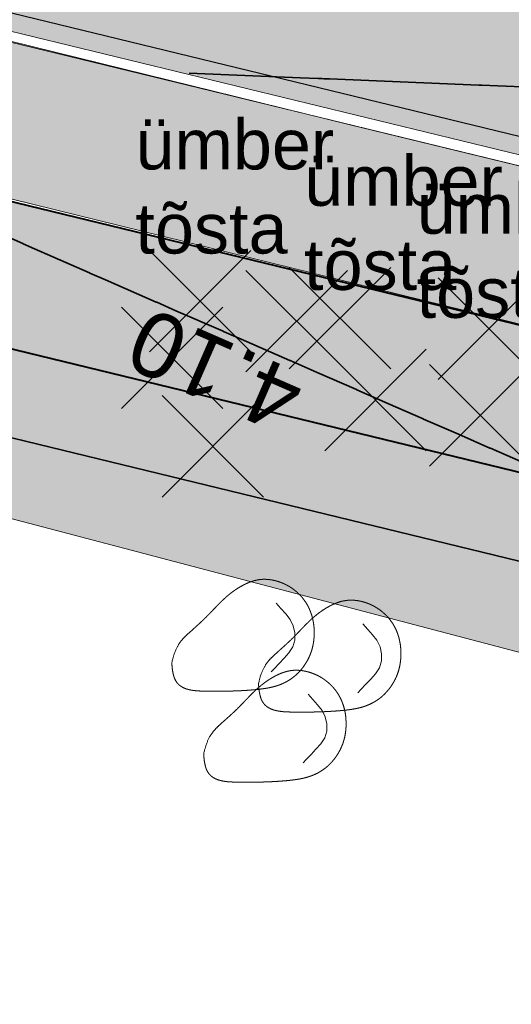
# Model space of a CAD drawing. Header units: metres. Extents: x 538891 to 1080079, y 6588829 to 13178720.
# Tile 145 of 256: x 539472 to 539479, y 6589402 to 6589416. Entities that reach past the tile are written whole.
import ezdxf

# ---------------------------------------------------------------- set-up
doc = ezdxf.new("R2010")
doc.units = ezdxf.units.M
doc.header["$LTSCALE"] = 0.4
doc.layers.add('KOLDE PST', color=7, linetype='Continuous')
doc.styles.add('Swis721 BT', font='swiss.ttf')
doc.styles.add('Swis721 Lt BT', font='swissl.ttf')

# ---------------------------------------------------------------- blocks, each defined once
blk = doc.blocks.new('#9_019061_PP_TL (2D)')
at = {"linetype": 'Continuous', "lineweight": 0, "true_color": 0xd6d6d6}
h = blk.add_hatch(color=254, dxfattribs=at)
h.paths.add_polyline_path([(538956.619, 6589596.418), (538956.399, 6589594.931), (538955.557, 6589591.017), (538954.133, 6589584.398), (538946.055, 6589550.904), (538946.132, 6589549.477), (538946.401, 6589548.074), (538946.857, 6589546.721), (538947.493, 6589545.441), (538948.296, 6589544.26), (538949.252, 6589543.199), (538950.343, 6589542.276), (538951.549, 6589541.511), (538969.575, 6589536.753), (538970.396, 6589536.527), (538971.211, 6589536.284), (538972.021, 6589536.023), (538972.826, 6589535.745), (538973.624, 6589535.451), (538974.416, 6589535.139), (538975.201, 6589534.81), (538975.979, 6589534.465), (538985.315, 6589530.203), (538985.898, 6589529.944), (538986.487, 6589529.698), (538987.081, 6589529.464), (538987.68, 6589529.243), (538988.283, 6589529.035), (538988.891, 6589528.839), (538989.502, 6589528.657), (538990.118, 6589528.487), (539013.921, 6589522.205), (539014.577, 6589522.037), (539015.238, 6589521.891), (539015.904, 6589521.768), (539016.573, 6589521.667), (539017.246, 6589521.589), (539017.92, 6589521.534), (539018.597, 6589521.501), (539019.273, 6589521.492), (539025.962, 6589521.511), (539026.834, 6589521.504), (539027.707, 6589521.478), (539028.578, 6589521.433), (539029.449, 6589521.369), (539030.318, 6589521.285), (539031.184, 6589521.183), (539032.049, 6589521.063), (539032.91, 6589520.923), (539044.818, 6589518.86), (539077.297, 6589513.225), (539077.296, 6589513.225), (539079.024, 6589512.918), (539080.749, 6589512.595), (539082.472, 6589512.256), (539084.191, 6589511.902), (539085.907, 6589511.533), (539087.62, 6589511.149), (539089.329, 6589510.749), (539091.034, 6589510.334), (539276.906, 6589464.221), (539339.994, 6589448.57), (539463.228, 6589417.997), (539592.906, 6589386.497), (539593.492, 6589386.288), (539594.022, 6589385.963), (539594.474, 6589385.536), (539594.828, 6589385.025), (539595.069, 6589384.452), (539595.187, 6589383.841), (539595.176, 6589383.219), (539595.038, 6589382.613), (539593.526, 6589378.182), (539596.74, 6589377.664), (539598.091, 6589381.525), (539598.409, 6589382.215), (539598.853, 6589382.833), (539599.405, 6589383.356), (539600.045, 6589383.765), (539600.751, 6589384.046), (539601.498, 6589384.189), (539602.258, 6589384.188), (539603.005, 6589384.044), (539622.839, 6589379.226), (539623.37, 6589379.093), (539623.9, 6589378.953), (539624.427, 6589378.805), (539624.953, 6589378.65), (539625.476, 6589378.489), (539625.997, 6589378.32), (539626.516, 6589378.144), (539627.032, 6589377.96), (539648.614, 6589370.134), (539669.021, 6589365.177), (539681.019, 6589364.914), (539681.156, 6589364.909), (539681.293, 6589364.901), (539681.429, 6589364.888), (539681.565, 6589364.872), (539681.701, 6589364.852), (539681.836, 6589364.829), (539681.97, 6589364.802), (539682.103, 6589364.771), (539700.86, 6589360.159), (539822.143, 6589329.985), (539839.249, 6589325.729), (539975.191, 6589291.908), (539998.095, 6589286.21), (540004.498, 6589284.617), (540014.909, 6589282.027), (540081.531, 6589265.452), (540091.239, 6589263.039), (540093.086, 6589262.702), (540094.957, 6589262.539), (540096.835, 6589262.552), (540098.704, 6589262.742), (540100.546, 6589263.105), (540102.346, 6589263.64), (540104.088, 6589264.342), (540105.757, 6589265.204), (540119.545, 6589273.167), (540135.021, 6589282.105), (540150.081, 6589290.803), (540150.8, 6589291.121), (540151.567, 6589291.295), (540152.353, 6589291.318), (540153.129, 6589291.189), (540153.866, 6589290.913), (540154.535, 6589290.499), (540155.112, 6589289.965), (540155.575, 6589289.329), (540156.315, 6589288.29), (540147.173, 6589305.886), (540145.5, 6589308.993), (540145.786, 6589308.19), (540145.939, 6589307.352), (540145.956, 6589306.5), (540145.835, 6589305.656), (540145.581, 6589304.843), (540145.199, 6589304.081), (540144.7, 6589303.39), (540144.097, 6589302.789), (540139.373, 6589298.966), (540138.753, 6589298.472), (540138.125, 6589297.988), (540137.49, 6589297.514), (540136.847, 6589297.051), (540136.197, 6589296.597), (540135.54, 6589296.154), (540134.875, 6589295.721), (540134.204, 6589295.299), (540108.475, 6589279.397), (540107.332, 6589278.725), (540106.161, 6589278.104), (540104.963, 6589277.536), (540103.741, 6589277.021), (540102.498, 6589276.561), (540101.236, 6589276.155), (540099.957, 6589275.807), (540098.663, 6589275.515), (540097.17, 6589275.246), (540095.667, 6589275.043), (540094.156, 6589274.907), (540092.641, 6589274.838), (540091.124, 6589274.835), (540089.608, 6589274.9), (540088.097, 6589275.031), (540086.593, 6589275.228), (540086.013, 6589275.334), (540071.045, 6589278.067), (540070.735, 6589278.133), (540045.334, 6589284.453), (540008.507, 6589293.615), (539981.797, 6589300.261), (539962.634, 6589305.028), (539854.991, 6589331.808), (539839.266, 6589335.721), (539795.802, 6589346.534), (539779.961, 6589350.475), (539747.852, 6589358.464), (539745.864, 6589358.958), (539683.743, 6589374.413), (539643.801, 6589384.116), (539626.573, 6589388.301), (539624.471, 6589388.811), (539620.584, 6589389.756), (539620.043, 6589389.891), (539619.504, 6589390.034), (539618.967, 6589390.184), (539618.432, 6589390.342), (539617.899, 6589390.508), (539617.369, 6589390.68), (539616.841, 6589390.861), (539616.316, 6589391.048), (539594.781, 6589398.905), (539574.375, 6589403.862), (539564.616, 6589406.232), (539550.32, 6589406.917), (539550.201, 6589406.924), (539550.082, 6589406.934), (539549.964, 6589406.946), (539549.846, 6589406.962), (539549.728, 6589406.98), (539549.611, 6589407.002), (539549.495, 6589407.026), (539549.379, 6589407.052), (539480.217, 6589423.853), (539479.286, 6589424.179), (539478.438, 6589424.681), (539477.705, 6589425.34), (539477.115, 6589426.131), (539476.692, 6589427.021), (539476.451, 6589427.978), (539476.404, 6589428.963), (539476.55, 6589429.938), (539476.921, 6589431.417), (539476.937, 6589431.486), (539476.954, 6589431.554), (539476.971, 6589431.622), (539476.989, 6589431.69), (539477.007, 6589431.758), (539477.025, 6589431.826), (539477.044, 6589431.894), (539477.062, 6589431.962), (539470.257, 6589433.641), (539470.218, 6589433.48), (539469.749, 6589431.55), (539469.425, 6589430.622), (539468.924, 6589429.776), (539468.268, 6589429.044), (539467.481, 6589428.454), (539466.594, 6589428.03), (539465.642, 6589427.787), (539464.66, 6589427.736), (539463.687, 6589427.878), (539425.886, 6589437.255), (539382.408, 6589445.676), (539380.499, 6589446.052), (539378.593, 6589446.44), (539376.689, 6589446.841), (539374.788, 6589447.254), (539372.89, 6589447.68), (539370.994, 6589448.117), (539369.102, 6589448.568), (539367.212, 6589449.03), (539341.679, 6589455.364), (539278.592, 6589471.015), (539243.813, 6589479.643), (539240.016, 6589480.586), (539092.72, 6589517.128), (539090.954, 6589517.558), (539089.184, 6589517.972), (539087.41, 6589518.37), (539085.633, 6589518.752), (539083.852, 6589519.119), (539082.069, 6589519.469), (539080.282, 6589519.804), (539078.492, 6589520.122), (539055.024, 6589524.192), (539045.026, 6589525.939), (539044.509, 6589526.046), (539043.994, 6589526.159), (539043.481, 6589526.279), (539042.969, 6589526.406), (539042.459, 6589526.54), (539041.95, 6589526.68), (539041.444, 6589526.827), (539040.939, 6589526.981), (539020.283, 6589533.423), (539020.124, 6589533.472), (539019.966, 6589533.52), (539019.806, 6589533.567), (539019.647, 6589533.614), (539019.487, 6589533.659), (539019.327, 6589533.704), (539019.167, 6589533.748), (539019.007, 6589533.79), (539001.446, 6589538.425), (539000.921, 6589538.556), (539000.392, 6589538.673), (538999.861, 6589538.775), (538999.327, 6589538.863), (538998.79, 6589538.937), (538998.252, 6589538.996), (538997.713, 6589539.04), (538997.172, 6589539.07), (538990.901, 6589539.331), (538989.82, 6589539.39), (538988.74, 6589539.479), (538987.664, 6589539.597), (538986.592, 6589539.744), (538985.523, 6589539.92), (538984.46, 6589540.125), (538983.403, 6589540.358), (538982.352, 6589540.621), (538976.477, 6589542.171), (538972.357, 6589543.376), (538966.367, 6589545.17), (538965.446, 6589545.541), (538964.553, 6589545.974), (538963.693, 6589546.469), (538962.869, 6589547.022), (538962.085, 6589547.631), (538961.346, 6589548.293), (538960.654, 6589549.004), (538960.014, 6589549.763), (538959.541, 6589550.426), (538959.111, 6589551.118), (538958.725, 6589551.837), (538958.386, 6589552.578), (538958.095, 6589553.339), (538957.853, 6589554.117), (538957.66, 6589554.909), (538957.518, 6589555.711), (538957.352, 6589556.833), (538957.228, 6589557.96), (538957.145, 6589559.091), (538957.105, 6589560.224), (538957.106, 6589561.358), (538957.15, 6589562.491), (538957.235, 6589563.621), (538957.363, 6589564.748), (538957.418, 6589565.229), (538957.476, 6589565.71), (538957.537, 6589566.19), (538957.6, 6589566.67), (538957.666, 6589567.15), (538957.735, 6589567.629), (538957.806, 6589568.108), (538957.881, 6589568.587), (538959.079, 6589575.298), (538962.064, 6589589.129), (538963.31, 6589594.998), (538960.215, 6589595.655)])
h.paths.add_polyline_path([(540045.416, 6589280.49), (540045.226, 6589280.442), (540045.049, 6589280.358), (540044.892, 6589280.241), (540044.76, 6589280.095), (540044.66, 6589279.927), (540044.594, 6589279.742), (540044.546, 6589279.548), (540044.517, 6589279.354), (540044.527, 6589279.159), (540044.575, 6589278.968), (540044.659, 6589278.791), (540044.776, 6589278.634), (540044.922, 6589278.503), (540045.09, 6589278.402), (540045.275, 6589278.336), (540051.097, 6589276.888), (540051.291, 6589276.859), (540051.487, 6589276.869), (540051.677, 6589276.917), (540051.854, 6589277.001), (540052.012, 6589277.118), (540052.143, 6589277.264), (540052.244, 6589277.432), (540052.309, 6589277.617), (540052.358, 6589277.811), (540052.386, 6589278.005), (540052.376, 6589278.201), (540052.328, 6589278.391), (540052.244, 6589278.568), (540052.127, 6589278.725), (540051.982, 6589278.857), (540051.813, 6589278.957), (540051.629, 6589279.023), (540045.806, 6589280.471), (540045.612, 6589280.5)])
h.paths.add_polyline_path([(540147.292, 6589298.631), (540147.101, 6589298.587), (540146.923, 6589298.506), (540141.727, 6589295.505), (540141.568, 6589295.391), (540141.434, 6589295.248), (540141.33, 6589295.081), (540141.261, 6589294.898), (540141.229, 6589294.704), (540141.236, 6589294.508), (540141.28, 6589294.317), (540141.361, 6589294.139), (540141.475, 6589293.98), (540141.618, 6589293.846), (540141.785, 6589293.742), (540141.968, 6589293.673), (540142.162, 6589293.641), (540142.358, 6589293.648), (540142.549, 6589293.692), (540142.727, 6589293.773), (540147.923, 6589296.774), (540148.082, 6589296.888), (540148.216, 6589297.031), (540148.32, 6589297.198), (540148.389, 6589297.381), (540148.421, 6589297.575), (540148.414, 6589297.77), (540148.37, 6589297.961), (540148.289, 6589298.14), (540148.174, 6589298.299), (540148.031, 6589298.433), (540147.865, 6589298.537), (540147.681, 6589298.606), (540147.488, 6589298.638)])
h.paths.add_polyline_path([(539856.185, 6589327.595), (539856.05, 6589327.565), (539855.923, 6589327.511), (539855.808, 6589327.435), (539855.709, 6589327.338), (539855.629, 6589327.225), (539855.571, 6589327.1), (539855.538, 6589326.966), (539855.529, 6589326.828), (539855.546, 6589326.691), (539855.588, 6589326.559), (539855.653, 6589326.437), (539855.74, 6589326.329), (539855.845, 6589326.239), (539855.965, 6589326.17), (539856.696, 6589325.841), (539857.433, 6589325.526), (539858.176, 6589325.226), (539858.925, 6589324.94), (539859.68, 6589324.668), (539860.439, 6589324.411), (539861.203, 6589324.168), (539861.972, 6589323.94), (539925.828, 6589308.054), (539926.022, 6589308.025), (539926.217, 6589308.035), (539926.407, 6589308.083), (539926.585, 6589308.167), (539926.742, 6589308.284), (539926.873, 6589308.43), (539926.974, 6589308.598), (539927.04, 6589308.783), (539927.088, 6589308.977), (539927.116, 6589309.171), (539927.106, 6589309.367), (539927.058, 6589309.557), (539926.974, 6589309.734), (539926.857, 6589309.891), (539926.712, 6589310.022), (539926.543, 6589310.123), (539926.359, 6589310.189), (539856.46, 6589327.579), (539856.323, 6589327.6)])
h.paths.add_polyline_path([(539798.462, 6589341.956), (539798.327, 6589341.926), (539798.2, 6589341.872), (539798.085, 6589341.795), (539797.986, 6589341.699), (539797.906, 6589341.586), (539797.849, 6589341.461), (539797.815, 6589341.327), (539797.806, 6589341.189), (539797.823, 6589341.051), (539797.865, 6589340.92), (539797.931, 6589340.798), (539798.017, 6589340.69), (539798.122, 6589340.6), (539798.242, 6589340.531), (539798.973, 6589340.202), (539799.71, 6589339.887), (539800.454, 6589339.587), (539801.203, 6589339.3), (539801.957, 6589339.029), (539802.716, 6589338.771), (539803.481, 6589338.529), (539804.249, 6589338.301), (539819.106, 6589334.605), (539819.32, 6589334.574), (539819.535, 6589334.585), (539819.744, 6589334.637), (539819.939, 6589334.73), (539820.112, 6589334.859), (539820.257, 6589335.019), (539820.367, 6589335.204), (539820.439, 6589335.407), (539820.471, 6589335.62), (539820.46, 6589335.836), (539820.407, 6589336.045), (539820.315, 6589336.239), (539820.186, 6589336.412), (539820.026, 6589336.557), (539819.841, 6589336.668), (539819.638, 6589336.74), (539798.737, 6589341.94), (539798.601, 6589341.961)])
h.paths.add_polyline_path([(539755.286, 6589352.671), (539755.096, 6589352.623), (539754.919, 6589352.539), (539754.762, 6589352.422), (539754.63, 6589352.277), (539754.53, 6589352.109), (539754.464, 6589351.924), (539754.416, 6589351.73), (539754.387, 6589351.536), (539754.397, 6589351.34), (539754.445, 6589351.15), (539754.529, 6589350.973), (539754.646, 6589350.816), (539754.792, 6589350.684), (539754.96, 6589350.584), (539755.145, 6589350.518), (539760.967, 6589349.069), (539761.161, 6589349.041), (539761.357, 6589349.051), (539761.547, 6589349.099), (539761.724, 6589349.183), (539761.881, 6589349.3), (539762.013, 6589349.445), (539762.113, 6589349.614), (539762.179, 6589349.798), (539762.227, 6589349.992), (539762.256, 6589350.186), (539762.246, 6589350.382), (539762.198, 6589350.572), (539762.114, 6589350.749), (539761.997, 6589350.907), (539761.851, 6589351.038), (539761.683, 6589351.138), (539761.498, 6589351.204), (539755.676, 6589352.653), (539755.482, 6589352.681)])
h.paths.add_polyline_path([(539642.542, 6589380.476), (539642.333, 6589380.422), (539642.139, 6589380.329), (539641.967, 6589380.199), (539641.823, 6589380.038), (539641.714, 6589379.853), (539641.642, 6589379.649), (539641.612, 6589379.436), (539641.624, 6589379.22), (539641.678, 6589379.011), (539641.772, 6589378.817), (539641.902, 6589378.645), (539642.062, 6589378.501), (539642.248, 6589378.392), (539642.452, 6589378.321), (539681.41, 6589368.857), (539681.548, 6589368.837), (539681.688, 6589368.843), (539681.825, 6589368.874), (539681.953, 6589368.931), (539682.068, 6589369.01), (539682.166, 6589369.11), (539682.245, 6589369.226), (539682.3, 6589369.354), (539682.331, 6589369.491), (539682.336, 6589369.631), (539682.314, 6589369.769), (539682.268, 6589369.901), (539682.197, 6589370.022), (539682.106, 6589370.128), (539681.996, 6589370.215), (539681.872, 6589370.28), (539680.245, 6589370.933), (539679.455, 6589371.235), (539678.659, 6589371.524), (539677.858, 6589371.799), (539677.053, 6589372.061), (539676.244, 6589372.31), (539675.43, 6589372.544), (539674.613, 6589372.765), (539673.792, 6589372.971), (539642.971, 6589380.458), (539642.757, 6589380.488)])
h.paths.add_polyline_path([(539565.669, 6589399.152), (539565.501, 6589399.089), (539565.354, 6589398.987), (539565.236, 6589398.853), (539565.155, 6589398.694), (539565.114, 6589398.52), (539565.116, 6589398.341), (539565.128, 6589398.247), (539565.153, 6589398.156), (539565.189, 6589398.068), (539565.237, 6589397.986), (539565.296, 6589397.912), (539565.364, 6589397.846), (539565.44, 6589397.79), (539565.524, 6589397.744), (539566.236, 6589397.414), (539566.957, 6589397.101), (539567.684, 6589396.804), (539568.418, 6589396.524), (539569.158, 6589396.261), (539569.905, 6589396.016), (539570.656, 6589395.788), (539571.413, 6589395.577), (539624.038, 6589382.793), (539624.232, 6589382.766), (539624.428, 6589382.777), (539624.618, 6589382.826), (539624.794, 6589382.911), (539624.951, 6589383.029), (539625.081, 6589383.175), (539625.181, 6589383.344), (539625.246, 6589383.529), (539625.293, 6589383.724), (539625.32, 6589383.918), (539625.309, 6589384.113), (539625.26, 6589384.303), (539625.175, 6589384.48), (539625.057, 6589384.636), (539624.911, 6589384.767), (539624.742, 6589384.867), (539624.557, 6589384.931), (539566.023, 6589399.15), (539565.846, 6589399.173)])
h.paths.add_polyline_path([(539480.808, 6589419.797), (539480.673, 6589419.766), (539480.545, 6589419.711), (539480.43, 6589419.633), (539480.332, 6589419.535), (539480.253, 6589419.42), (539480.197, 6589419.293), (539480.165, 6589419.158), (539480.158, 6589419.019), (539480.177, 6589418.881), (539480.222, 6589418.75), (539480.29, 6589418.628), (539480.379, 6589418.522), (539480.486, 6589418.433), (539480.608, 6589418.366), (539481.431, 6589418.017), (539482.26, 6589417.682), (539483.095, 6589417.363), (539483.935, 6589417.059), (539484.781, 6589416.77), (539485.633, 6589416.497), (539486.489, 6589416.239), (539487.349, 6589415.997), (539515.455, 6589409.17), (539515.669, 6589409.14), (539515.884, 6589409.152), (539516.093, 6589409.206), (539516.287, 6589409.299), (539516.46, 6589409.429), (539516.603, 6589409.59), (539516.713, 6589409.775), (539516.784, 6589409.979), (539516.814, 6589410.192), (539516.802, 6589410.408), (539516.748, 6589410.617), (539516.654, 6589410.811), (539516.525, 6589410.983), (539516.364, 6589411.127), (539516.178, 6589411.236), (539515.975, 6589411.307), (539481.084, 6589419.783), (539480.947, 6589419.803)])
h.paths.add_polyline_path([(539411.518, 6589436.162), (539411.379, 6589436.121), (539411.251, 6589436.053), (539411.138, 6589435.963), (539411.045, 6589435.852), (539410.975, 6589435.726), (539410.93, 6589435.588), (539410.913, 6589435.444), (539410.924, 6589435.3), (539410.961, 6589435.161), (539411.026, 6589435.031), (539411.113, 6589434.916), (539411.221, 6589434.82), (539411.346, 6589434.747), (539411.482, 6589434.698), (539424.542, 6589431.459), (539429.395, 6589430.255), (539429.589, 6589430.226), (539429.785, 6589430.236), (539429.975, 6589430.284), (539430.152, 6589430.369), (539430.309, 6589430.486), (539430.44, 6589430.631), (539430.541, 6589430.8), (539430.606, 6589430.984), (539430.654, 6589431.178), (539430.682, 6589431.373), (539430.672, 6589431.568), (539430.624, 6589431.759), (539430.54, 6589431.936), (539430.423, 6589432.093), (539430.278, 6589432.225), (539430.11, 6589432.326), (539429.925, 6589432.392), (539425.084, 6589433.591), (539411.805, 6589436.163), (539411.661, 6589436.176)])
at = {"linetype": 'Continuous', "lineweight": 0, "true_color": 0xffdf7f}
h = blk.add_hatch(color=41, dxfattribs=at)
edge = h.paths.add_edge_path()
edge.add_arc((539039.415, 6589463.244), 48.3, 66.5731, 76.1419, ccw=False)
edge.add_line((539058.618, 6589507.563), (539066.035, 6589504.349))
edge.add_arc((539086.589, 6589551.788), 51.7, 246.5731, 263.6668)
edge.add_line((539080.886, 6589500.403), (539120.723, 6589495.982))
edge.add_arc((539112.637, 6589423.129), 73.3, 66.82796, 83.66684, ccw=False)
edge.add_line((539141.481, 6589490.516), (539168.781, 6589478.831))
edge.add_arc((539204.865, 6589563.133), 91.7, 246.82796, 267.8302)
edge.add_line((539201.393, 6589471.499), (539210.416, 6589471.157))
edge.add_arc((539208.587, 6589422.891), 48.3, 71.3095, 87.8302, ccw=False)
edge.add_line((539224.065, 6589468.644), (539232.022, 6589465.953))
edge.add_arc((539222.408, 6589437.535), 30, 32.6235, 71.3095, ccw=False)
edge.add_line((539247.675, 6589453.708), (539249.016, 6589451.613))
edge.add_line((539249.016, 6589451.613), (539252.513, 6589453.823))
edge.add_line((539252.513, 6589453.823), (539252.222, 6589454.283))
edge.add_arc((539255.603, 6589456.42), 4, 78.3407, 212.2931, ccw=False)
edge.add_line((539256.412, 6589460.337), (539306.731, 6589449.954))
edge.add_arc((539266.313, 6589254.081), 200, 69.3819, 78.34077, ccw=False)
edge.add_arc((539390.16, 6589583.254), 151.7, 249.3819, 260.12627)
edge.add_line((539364.147, 6589433.801), (539400.306, 6589427.507))
edge.add_arc((539374.876, 6589281.404), 148.3, 76.5459, 80.12627, ccw=False)
edge.add_line((539409.38, 6589425.634), (539415.676, 6589424.127))
edge.add_line((539415.676, 6589424.127), (539461.916, 6589412.656))
edge.add_line((539461.916, 6589412.656), (539501.021, 6589403.157))
edge.add_arc((539453.811, 6589208.809), 200, 68.6685, 76.34654, ccw=False)
edge.add_line((539526.564, 6589395.107), (539542.97, 6589388.7))
edge.add_arc((539635.075, 6589624.554), 253.2, 248.6685, 261.88806)
edge.add_arc((539543.285, 6588980.562), 397.3, 71.92423, 81.88806, ccw=False)
edge.add_arc((539703.185, 6589464.418), 112.304, 250.965, 252.46069)
edge.add_arc((539871.374, 6589937.522), 614.357, 250.800774, 252.296459)
edge.add_line((539684.553, 6589352.259), (539685.573, 6589355.293))
edge.add_arc((539758.706, 6589594.357), 250, 250.66068, 252.99044, ccw=False)
edge.add_arc((539543.285, 6588980.562), 400.5, 70.66068, 78.54998)
edge.add_arc((539623.186, 6589375.052), 2, 166.3465, 258.55, ccw=False)
edge.add_line((539621.243, 6589375.524), (539622.146, 6589379.24))
edge.add_line((539622.146, 6589379.24), (539618.259, 6589380.184))
edge.add_line((539618.259, 6589380.184), (539617.265, 6589376.092))
edge.add_arc((539615.321, 6589376.564), 2, 259.6901, 346.3466, ccw=False)
edge.add_arc((539543.285, 6588980.562), 400.5, 79.69013, 81.88806)
edge.add_arc((539635.075, 6589624.554), 250, 248.6685, 261.88806, ccw=False)
edge.add_line((539544.135, 6589391.681), (539527.728, 6589398.088))
edge.add_arc((539453.811, 6589208.809), 203.2, 68.6685, 76.34654)
edge.add_line((539501.777, 6589406.266), (539462.679, 6589415.764))
edge.add_line((539462.679, 6589415.764), (539428.909, 6589424.142))
edge.add_arc((539429.39, 6589426.083), 2, 166.067, 256.067, ccw=False)
edge.add_line((539427.449, 6589426.565), (539427.485, 6589426.71))
edge.add_line((539427.485, 6589426.71), (539423.603, 6589427.673))
edge.add_line((539423.603, 6589427.673), (539423.577, 6589427.567))
edge.add_arc((539421.635, 6589428.049), 2, 256.5459, 346.067, ccw=False)
edge.add_line((539421.17, 6589426.104), (539410.125, 6589428.746))
edge.add_arc((539374.876, 6589281.404), 151.5, 76.5459, 80.12627)
edge.add_line((539400.854, 6589430.66), (539364.696, 6589436.953))
edge.add_arc((539390.16, 6589583.254), 148.5, 248.69692, 260.12627, ccw=False)
edge.add_line((539336.21, 6589444.9), (539332.565, 6589446.322))
edge.add_arc((539259.573, 6589259.245), 200.812, 68.68564, 74.77494)
edge.add_arc((539312.832, 6589454.939), 2, 166.067, 254.8231, ccw=False)
edge.add_line((539310.891, 6589455.421), (539310.941, 6589455.623))
edge.add_line((539310.941, 6589455.623), (539305.987, 6589456.852))
edge.add_line((539305.987, 6589456.852), (539305.943, 6589456.673))
edge.add_arc((539304.002, 6589457.154), 2, 258.3408, 346.067, ccw=False)
edge.add_line((539303.597, 6589455.196), (539232.714, 6589469.822))
edge.add_arc((539252.923, 6589567.759), 100, 252.98361, 258.34077, ccw=False)
edge.add_arc((539208.587, 6589422.892), 51.5, 72.9836, 78.6599)
edge.add_arc((539219.107, 6589475.347), 2, 165.7555, 258.6599, ccw=False)
edge.add_line((539217.168, 6589475.839), (539217.896, 6589478.706))
edge.add_line((539217.896, 6589478.706), (539213.043, 6589479.91))
edge.add_line((539213.043, 6589479.91), (539212.02, 6589475.881))
edge.add_arc((539210.082, 6589476.373), 2, 267.8302, 345.7555, ccw=False)
edge.add_line((539210.006, 6589474.375), (539201.514, 6589474.696))
edge.add_arc((539204.865, 6589563.133), 88.5, 246.82796, 267.8302, ccw=False)
edge.add_line((539170.04, 6589481.772), (539142.74, 6589493.458))
edge.add_arc((539112.637, 6589423.129), 76.5, 66.82796, 83.66684)
edge.add_line((539121.076, 6589499.162), (539081.239, 6589503.584))
edge.add_arc((539086.589, 6589551.788), 48.5, 246.5731, 263.6668, ccw=False)
edge.add_line((539067.307, 6589507.286), (539059.891, 6589510.499))
edge.add_arc((539039.415, 6589463.245), 51.5, 66.5731, 76.1419)
edge.add_line((539051.751, 6589513.245), (539050.984, 6589510.138))
at = {"color": 1, "linetype": 'Continuous', "lineweight": 9, "true_color": 0xff0000, "flags": 128}
for points in [[(539592.906, 6589386.497), (539463.228, 6589417.997), (539427.521, 6589426.856), (539423.639, 6589427.819), (539373.257, 6589440.318), (539339.994, 6589448.57), (539310.876, 6589455.794), (539306.023, 6589456.998), (539276.906, 6589464.221), (539217.933, 6589478.852), (539213.08, 6589480.056), (539091.034, 6589510.334, 0.017867), (539077.296, 6589513.225), (539049.744, 6589518.003), (539044.818, 6589518.858), (539032.91, 6589520.923, 0.043668), (539025.962, 6589521.511), (539019.273, 6589521.492, -0.065316), (539014.113, 6589522.154), (538990.118, 6589528.487, -0.042579), (538985.315, 6589530.203), (538975.979, 6589534.465, 0.042579), (538969.575, 6589536.753), (538947.226, 6589542.652)], [(539592.871, 6589386.351), (539463.192, 6589417.852), (539427.485, 6589426.71), (539423.603, 6589427.673), (539373.221, 6589440.172), (539339.958, 6589448.425), (539310.84, 6589455.648), (539305.987, 6589456.852), (539276.87, 6589464.076), (539217.897, 6589478.706), (539213.044, 6589479.91), (539090.998, 6589510.188, 0.017867), (539077.27, 6589513.077), (539049.719, 6589517.856), (539044.792, 6589518.71), (539032.885, 6589520.775, 0.043668), (539025.962, 6589521.361), (539019.274, 6589521.342, -0.065316), (539014.074, 6589522.009), (538990.079, 6589528.342, -0.042579), (538985.252, 6589530.067), (538975.917, 6589534.329, 0.042579), (538969.537, 6589536.608), (538947.188, 6589542.507)]]:
    blk.add_lwpolyline(points, format="xyb", dxfattribs=at)
at = {"color": 41, "linetype": 'Continuous', "lineweight": 9, "true_color": 0xffdf7f, "flags": 128}
for points in [[(539232.022, 6589465.953, -0.170422), (539247.675, 6589453.708), (539249.016, 6589451.613), (539252.513, 6589453.823), (539252.222, 6589454.283, -0.661587), (539256.412, 6589460.337), (539306.731, 6589449.954, -0.03911), (539336.741, 6589441.27, 0.046916), (539364.147, 6589433.801), (539400.306, 6589427.507, -0.015624), (539409.38, 6589425.634), (539415.676, 6589424.127), (539461.916, 6589412.656), (539501.021, 6589403.157, -0.033514), (539526.564, 6589395.107), (539542.97, 6589388.7, 0.057745)], [(539544.135, 6589391.681), (539527.728, 6589398.088, 0.033514), (539501.777, 6589406.266), (539462.679, 6589415.764), (539428.909, 6589424.142, -0.414214), (539427.449, 6589426.565), (539427.485, 6589426.71), (539423.603, 6589427.673), (539423.577, 6589427.567, -0.411767), (539421.17, 6589426.104), (539410.125, 6589428.746, 0.015624), (539400.854, 6589430.66), (539364.696, 6589436.953, -0.049911), (539336.21, 6589444.9), (539332.565, 6589446.322, 0.026576), (539312.308, 6589453.009, -0.407869), (539310.891, 6589455.421), (539310.941, 6589455.623), (539305.987, 6589456.852), (539305.943, 6589456.673, -0.402637), (539303.597, 6589455.196), (539232.714, 6589469.822, -0.023379), (539223.658, 6589472.137, 0.024772)]]:
    blk.add_lwpolyline(points, format="xyb", dxfattribs=at)
at = {"color": 5, "linetype": 'Continuous', "lineweight": 35, "true_color": 0x0000ff, "flags": 128}
blk.add_lwpolyline([(539542.97, 6589388.7), (539526.564, 6589395.107, 0.00369), (539523.807, 6589396.16), (539522.932, 6589393.818, 0.005696), (539518.699, 6589395.345), (539519.52, 6589397.706, 0.02412), (539501.021, 6589403.157), (539466.695, 6589411.495), (539466.105, 6589409.066), (539461.732, 6589410.128), (539462.322, 6589412.557), (539461.916, 6589412.656), (539415.676, 6589424.127), (539409.38, 6589425.634, 0.004951), (539406.517, 6589426.289), (539405.984, 6589423.846), (539401.573, 6589424.739), (539402.031, 6589427.196, 0.002955), (539400.306, 6589427.507), (539364.147, 6589433.801, -0.028306)], format="xyb", dxfattribs=at)
at = {"color": 5, "linetype": 'Continuous', "lineweight": 40, "true_color": 0x0000ff, "flags": 128}
blk.add_lwpolyline([(539427.485, 6589426.71), (539427.449, 6589426.565, 0.414214), (539428.909, 6589424.142), (539462.679, 6589415.764), (539501.777, 6589406.266, -0.033514), (539527.728, 6589398.088), (539544.135, 6589391.681, 0.051329), (539593.477, 6589378.039)], format="xyb", dxfattribs=at)
at = {"color": 5, "linetype": 'Continuous', "lineweight": 35, "true_color": 0x0000ff, "flags": 128}
for points in [[(539480.879, 6589415.052), (539478.412, 6589415.153), (539478.369, 6589415.155), (539476.288, 6589415.24), (539476.209, 6589415.243), (539476.179, 6589415.245), (539476.15, 6589415.246), (539476.131, 6589415.247), (539475.883, 6589415.257), (539474.334, 6589415.32)], [(539479.07, 6589409.859), (539478.529, 6589410.096), (539478.529, 6589410.096), (539478.527, 6589410.097), (539478.523, 6589410.098), (539478.085, 6589410.29), (539477.599, 6589410.503), (539477.599, 6589410.503), (539477.596, 6589410.504), (539477.593, 6589410.505), (539477.101, 6589410.721), (539476.669, 6589410.91), (539476.669, 6589410.91), (539476.666, 6589410.911), (539476.664, 6589410.912), (539476.117, 6589411.151), (539475.739, 6589411.316), (539475.739, 6589411.316), (539475.736, 6589411.318), (539475.734, 6589411.319), (539475.132, 6589411.582), (539474.81, 6589411.723), (539474.81, 6589411.723), (539474.806, 6589411.725), (539474.804, 6589411.726), (539474.148, 6589412.012), (539473.88, 6589412.13), (539473.88, 6589412.13), (539473.875, 6589412.132), (539473.874, 6589412.132), (539473.164, 6589412.443), (539472.95, 6589412.537), (539472.95, 6589412.537), (539472.945, 6589412.539), (539472.944, 6589412.539), (539472.179, 6589412.874), (539472.02, 6589412.944), (539472.02, 6589412.944), (539472.015, 6589412.946), (539472.014, 6589412.946), (539471.195, 6589413.304)]]:
    blk.add_lwpolyline(points, dxfattribs=at)
at = {"color": 5, "true_color": 0x0000ff, "insert": (539474.881, 6589411.599), "char_height": 0.9, "attachment_point": 8, "rotation": 156.3726, "line_spacing_factor": 1.004016, "style": 'Swis721 Lt BT'}
blk.add_mtext('4.10', dxfattribs=at)
blk = doc.blocks.new('KOLDE PST TL')
at = {"color": 7}
blk.add_blockref('#9_019061_PP_TL (2D)', (0, 0), dxfattribs=at)
blk = doc.blocks.new('#13_Kolde pst HP -xref$0$likvideeritav')
at = {"color": 1, "linetype": 'Continuous', "lineweight": 25, "true_color": 0xff0000}
for p, q in [((0.707, -0.707), (-0.707, 0.707)), ((0.707, 0.707), (-0.707, -0.707))]:
    blk.add_line(p, q, dxfattribs=at)
blk = doc.blocks.new('#13_KOLDE TAIM (2D)')
at = {"linetype": 'Continuous', "lineweight": 0, "true_color": 0xc4f877}
h = blk.add_hatch(color=71, dxfattribs=at)
edge = h.paths.add_edge_path()
edge.add_line((539347.688, 6589435.015), (539348.111, 6589436.457))
edge.add_arc((539390.16, 6589583.254), 152.7, 254.01587, 260.12628)
edge.add_line((539363.976, 6589432.815), (539400.134, 6589426.522))
edge.add_arc((539374.876, 6589281.406), 147.298, 79.83799, 80.12627, ccw=False)
edge.add_line((539400.864, 6589426.393), (539400.41, 6589423.954))
edge.add_line((539400.41, 6589423.954), (539406.751, 6589422.671))
edge.add_line((539406.751, 6589422.671), (539408.02, 6589423.013))
edge.add_line((539408.02, 6589423.013), (539429.424, 6589419.171))
edge.add_line((539429.424, 6589419.171), (539460.997, 6589411.339))
edge.add_line((539460.997, 6589411.339), (539460.524, 6589409.392))
edge.add_line((539460.524, 6589409.392), (539466.841, 6589407.858))
edge.add_line((539466.841, 6589407.858), (539467.429, 6589410.279))
edge.add_line((539467.429, 6589410.279), (539518.189, 6589396.924))
edge.add_line((539518.189, 6589396.924), (539517.425, 6589394.727))
edge.add_arc((539453.812, 6589208.809), 196.499, 69.22251, 71.11119, ccw=False)
edge.add_line((539523.518, 6589392.529), (539524.393, 6589394.871))
edge.add_arc((539453.811, 6589208.809), 199, 68.6685, 69.22618, ccw=False)
edge.add_line((539526.2, 6589394.175), (539542.607, 6589387.768))
edge.add_arc((539635.075, 6589624.554), 254.2, 248.6685, 256.72852)
edge.add_line((539576.72, 6589377.142), (539576.212, 6589374.95))
edge.add_arc((539635.075, 6589624.553), 256.449, 256.7305, 258.18668)
edge.add_line((539582.574, 6589373.535), (539583.043, 6589375.736))
edge.add_arc((539629.221, 6589594.193), 223.285, 258.06446, 260.10659)
edge.add_line((539590.857, 6589374.229), (539590.342, 6589372.719))
edge.add_line((539590.342, 6589372.719), (539591.383, 6589372.364))
edge.add_line((539591.383, 6589372.364), (539592.281, 6589374.996))
edge.add_arc((539635.075, 6589624.553), 253.199, 257.96325, 260.26951, ccw=False)
edge.add_line((539582.273, 6589376.92), (539581.804, 6589374.72))
edge.add_line((539581.804, 6589374.72), (539581.804, 6589374.72))
edge.add_arc((539635.075, 6589624.554), 255.45, 256.95392, 257.96325, ccw=False)
edge.add_line((539577.411, 6589375.697), (539577.919, 6589377.889))
edge.add_arc((539635.075, 6589624.554), 253.2, 248.6685, 256.95392, ccw=False)
edge.add_line((539542.97, 6589388.7), (539526.564, 6589395.107))
edge.add_arc((539453.811, 6589208.809), 200, 68.6685, 69.5141)
edge.add_line((539523.807, 6589396.16), (539522.932, 6589393.818))
edge.add_arc((539453.812, 6589208.809), 197.5, 69.5141, 70.8196)
edge.add_line((539518.699, 6589395.345), (539519.52, 6589397.706))
edge.add_arc((539453.811, 6589208.809), 200, 70.8196, 76.34654)
edge.add_line((539501.021, 6589403.157), (539466.695, 6589411.495))
edge.add_line((539466.695, 6589411.495), (539466.105, 6589409.066))
edge.add_line((539466.105, 6589409.066), (539461.732, 6589410.128))
edge.add_line((539461.732, 6589410.128), (539462.322, 6589412.555))
edge.add_line((539462.322, 6589412.555), (539415.676, 6589424.127))
edge.add_line((539415.676, 6589424.127), (539409.38, 6589425.634))
edge.add_arc((539374.876, 6589281.404), 148.3, 76.5459, 77.68055)
edge.add_line((539406.517, 6589426.289), (539405.984, 6589423.846))
edge.add_line((539405.984, 6589423.846), (539401.573, 6589424.739))
edge.add_line((539401.573, 6589424.739), (539402.031, 6589427.196))
edge.add_arc((539374.876, 6589281.406), 148.298, 79.44901, 80.12628)
edge.add_line((539400.306, 6589427.507), (539364.147, 6589433.801))
edge.add_arc((539390.16, 6589583.253), 151.7, 253.64065, 260.12628, ccw=False)
edge.add_line((539347.432, 6589437.695), (539346.728, 6589435.297))
edge.add_line((539346.728, 6589435.297), (539347.688, 6589435.015))
blk.add_hatch(color=71, dxfattribs=at).paths.add_polyline_path([(539427.488, 6589426.709), (539427.412, 6589426.376), (539427.516, 6589425.384), (539427.854, 6589424.802), (539428.586, 6589424.252), (539429.388, 6589424.023), (539482.998, 6589410.828), (539504.399, 6589405.611), (539506.832, 6589404.97), (539512.77, 6589403.267), (539523.165, 6589399.807), (539532.178, 6589396.35), (539548.59, 6589389.989), (539549.545, 6589389.64), (539550.844, 6589393.41), (539555.131, 6589391.93), (539553.804, 6589388.132), (539571.072, 6589382.885), (539579.942, 6589380.709), (539591.818, 6589378.324), (539593.228, 6589378.081), (539594.867, 6589382.918), (539594.876, 6589384.209), (539594.527, 6589385.044), (539593.733, 6589385.863), (539592.847, 6589386.254), (539592.871, 6589386.351), (539591.867, 6589386.595), (539532.569, 6589400.999), (539476.576, 6589414.601), (539435.806, 6589424.646)])
at = {"color": 71, "linetype": 'Continuous', "lineweight": 5, "true_color": 0xc4f877, "flags": 128}
for points in [[(539363.976, 6589432.815), (539400.134, 6589426.522, -0.001258), (539400.864, 6589426.393), (539400.41, 6589423.954), (539406.751, 6589422.671), (539408.02, 6589423.013), (539429.424, 6589419.171), (539460.997, 6589411.339), (539460.524, 6589409.392), (539466.841, 6589407.858), (539467.429, 6589410.279), (539518.189, 6589396.924), (539517.425, 6589394.727, -0.008241), (539523.518, 6589392.529), (539524.393, 6589394.871, -0.002433), (539526.2, 6589394.175), (539542.607, 6589387.768, 0.035183)], [(539542.97, 6589388.7), (539526.564, 6589395.107, 0.00369), (539523.807, 6589396.16), (539522.932, 6589393.818, 0.005696), (539518.699, 6589395.345), (539519.52, 6589397.706, 0.02412), (539501.021, 6589403.157), (539466.695, 6589411.495), (539466.105, 6589409.066), (539461.732, 6589410.128), (539462.322, 6589412.555), (539415.676, 6589424.127), (539409.38, 6589425.634, 0.004951), (539406.517, 6589426.289), (539405.984, 6589423.846), (539401.573, 6589424.739), (539402.031, 6589427.196, 0.002955), (539400.306, 6589427.507), (539364.147, 6589433.801, -0.028306)]]:
    blk.add_lwpolyline(points, format="xyb", dxfattribs=at)
blk.add_lwpolyline([(539591.867, 6589386.595), (539532.569, 6589400.999), (539476.576, 6589414.601), (539435.806, 6589424.646), (539427.488, 6589426.709), (539427.412, 6589426.376), (539427.516, 6589425.384), (539427.854, 6589424.802), (539428.586, 6589424.252), (539429.388, 6589424.023), (539482.998, 6589410.828), (539504.399, 6589405.611), (539506.832, 6589404.97), (539512.77, 6589403.267), (539523.165, 6589399.807), (539532.178, 6589396.35), (539548.59, 6589389.989)], dxfattribs=at)
at = {"color": 1, "linetype": 'Continuous', "lineweight": 5, "true_color": 0xff0000, "flags": 128}
for points in [[(539475.475, 6589406.98), (539475.518, 6589407.025), (539475.586, 6589407.098), (539475.654, 6589407.171), (539475.722, 6589407.245), (539475.778, 6589407.327), (539475.803, 6589407.423), (539475.804, 6589407.523), (539475.783, 6589407.621), (539475.74, 6589407.711), (539475.677, 6589407.789), (539475.611, 6589407.864), (539475.546, 6589407.939)], [(539476.683, 6589406.689), (539476.726, 6589406.734), (539476.794, 6589406.807), (539476.862, 6589406.881), (539476.93, 6589406.954), (539476.986, 6589407.036), (539477.012, 6589407.133), (539477.012, 6589407.232), (539476.991, 6589407.33), (539476.948, 6589407.42), (539476.886, 6589407.498), (539476.82, 6589407.573), (539476.754, 6589407.648)], [(539475.919, 6589405.713), (539475.962, 6589405.758), (539476.03, 6589405.831), (539476.098, 6589405.904), (539476.166, 6589405.978), (539476.222, 6589406.06), (539476.248, 6589406.156), (539476.248, 6589406.256), (539476.227, 6589406.354), (539476.184, 6589406.444), (539476.122, 6589406.521), (539476.056, 6589406.597), (539475.99, 6589406.672)]]:
    blk.add_lwpolyline(points, dxfattribs=at)
at = {"color": 1, "linetype": 'Continuous', "lineweight": 5, "true_color": 0xff0000}
for points in [[(539474.09, 6589407.109), (539474.09, 6589407.104), (539474.091, 6589407.088), (539474.093, 6589407.064), (539474.096, 6589407.034), (539474.1, 6589407), (539474.106, 6589406.964), (539474.115, 6589406.928), (539474.126, 6589406.894), (539474.14, 6589406.864), (539474.157, 6589406.837), (539474.176, 6589406.814), (539474.197, 6589406.794), (539474.22, 6589406.777), (539474.245, 6589406.763), (539474.271, 6589406.751), (539474.298, 6589406.741), (539474.326, 6589406.734), (539474.355, 6589406.727), (539474.385, 6589406.722), (539474.415, 6589406.719), (539474.445, 6589406.716), (539474.476, 6589406.714), (539474.507, 6589406.713), (539474.539, 6589406.712), (539474.57, 6589406.711), (539474.601, 6589406.71), (539474.632, 6589406.71), (539474.664, 6589406.71), (539474.695, 6589406.71), (539474.726, 6589406.71), (539474.757, 6589406.71), (539474.788, 6589406.71), (539474.82, 6589406.711), (539474.851, 6589406.711), (539474.882, 6589406.712), (539474.913, 6589406.713), (539474.945, 6589406.714), (539474.976, 6589406.715), (539475.007, 6589406.716), (539475.038, 6589406.718), (539475.07, 6589406.719), (539475.101, 6589406.721), (539475.132, 6589406.723), (539475.163, 6589406.725), (539475.194, 6589406.728), (539475.225, 6589406.73), (539475.256, 6589406.733), (539475.287, 6589406.736), (539475.318, 6589406.74), (539475.349, 6589406.744), (539475.38, 6589406.748), (539475.411, 6589406.753), (539475.442, 6589406.758), (539475.472, 6589406.765), (539475.502, 6589406.772), (539475.532, 6589406.78), (539475.561, 6589406.789), (539475.59, 6589406.799), (539475.619, 6589406.81), (539475.647, 6589406.823), (539475.674, 6589406.836), (539475.701, 6589406.851), (539475.727, 6589406.867), (539475.753, 6589406.884), (539475.777, 6589406.902), (539475.801, 6589406.921), (539475.824, 6589406.941), (539475.847, 6589406.962), (539475.868, 6589406.984), (539475.888, 6589407.007), (539475.908, 6589407.031), (539475.926, 6589407.055), (539475.944, 6589407.081), (539475.96, 6589407.107), (539475.976, 6589407.133), (539475.99, 6589407.16), (539476.004, 6589407.188), (539476.016, 6589407.216), (539476.027, 6589407.245), (539476.037, 6589407.274), (539476.046, 6589407.303), (539476.053, 6589407.333), (539476.06, 6589407.363), (539476.065, 6589407.393), (539476.069, 6589407.424), (539476.072, 6589407.454), (539476.073, 6589407.485), (539476.074, 6589407.516), (539476.074, 6589407.547), (539476.073, 6589407.578), (539476.071, 6589407.609), (539476.067, 6589407.639), (539476.063, 6589407.67), (539476.057, 6589407.7), (539476.05, 6589407.73), (539476.043, 6589407.76), (539476.033, 6589407.789), (539476.023, 6589407.818), (539476.011, 6589407.846), (539475.999, 6589407.874), (539475.985, 6589407.901), (539475.97, 6589407.928), (539475.953, 6589407.954), (539475.936, 6589407.979), (539475.917, 6589408.003), (539475.898, 6589408.027), (539475.877, 6589408.049), (539475.856, 6589408.071), (539475.833, 6589408.092), (539475.81, 6589408.111), (539475.786, 6589408.13), (539475.761, 6589408.148), (539475.735, 6589408.165), (539475.708, 6589408.18), (539475.681, 6589408.195), (539475.654, 6589408.208), (539475.625, 6589408.22), (539475.597, 6589408.231), (539475.568, 6589408.241), (539475.538, 6589408.249), (539475.509, 6589408.256), (539475.479, 6589408.262), (539475.448, 6589408.266), (539475.418, 6589408.269), (539475.388, 6589408.27), (539475.358, 6589408.27), (539475.327, 6589408.268), (539475.298, 6589408.264), (539475.268, 6589408.258), (539475.238, 6589408.251), (539475.209, 6589408.242), (539475.18, 6589408.232), (539475.152, 6589408.221), (539475.124, 6589408.208), (539475.096, 6589408.195), (539475.069, 6589408.18), (539475.042, 6589408.165), (539475.015, 6589408.149), (539474.989, 6589408.132), (539474.964, 6589408.115), (539474.938, 6589408.097), (539474.914, 6589408.078), (539474.889, 6589408.059), (539474.865, 6589408.039), (539474.842, 6589408.018), (539474.819, 6589407.997), (539474.796, 6589407.976), (539474.774, 6589407.954), (539474.752, 6589407.932), (539474.73, 6589407.91), (539474.708, 6589407.888), (539474.687, 6589407.865), (539474.665, 6589407.843), (539474.643, 6589407.82), (539474.621, 6589407.798), (539474.6, 6589407.776), (539474.578, 6589407.753), (539474.556, 6589407.731), (539474.533, 6589407.709), (539474.511, 6589407.688), (539474.488, 6589407.666), (539474.465, 6589407.645), (539474.441, 6589407.624), (539474.417, 6589407.602), (539474.392, 6589407.579), (539474.366, 6589407.556), (539474.339, 6589407.532), (539474.311, 6589407.507), (539474.282, 6589407.48), (539474.251, 6589407.449), (539474.221, 6589407.415), (539474.192, 6589407.373), (539474.163, 6589407.324), (539474.136, 6589407.264), (539474.112, 6589407.193), (539474.09, 6589407.109)], [(539475.298, 6589406.819), (539475.299, 6589406.813), (539475.299, 6589406.797), (539475.301, 6589406.774), (539475.304, 6589406.744), (539475.308, 6589406.71), (539475.315, 6589406.674), (539475.323, 6589406.638), (539475.334, 6589406.604), (539475.348, 6589406.573), (539475.365, 6589406.547), (539475.384, 6589406.524), (539475.405, 6589406.504), (539475.428, 6589406.487), (539475.453, 6589406.473), (539475.479, 6589406.461), (539475.506, 6589406.451), (539475.535, 6589406.443), (539475.563, 6589406.437), (539475.593, 6589406.432), (539475.623, 6589406.428), (539475.654, 6589406.425), (539475.685, 6589406.423), (539475.716, 6589406.422), (539475.747, 6589406.421), (539475.778, 6589406.42), (539475.809, 6589406.42), (539475.841, 6589406.419), (539475.872, 6589406.419), (539475.903, 6589406.419), (539475.934, 6589406.419), (539475.965, 6589406.419), (539475.997, 6589406.42), (539476.028, 6589406.42), (539476.059, 6589406.421), (539476.09, 6589406.422), (539476.122, 6589406.422), (539476.153, 6589406.423), (539476.184, 6589406.425), (539476.215, 6589406.426), (539476.247, 6589406.427), (539476.278, 6589406.429), (539476.309, 6589406.431), (539476.34, 6589406.433), (539476.371, 6589406.435), (539476.402, 6589406.437), (539476.434, 6589406.44), (539476.465, 6589406.443), (539476.496, 6589406.446), (539476.527, 6589406.449), (539476.558, 6589406.453), (539476.589, 6589406.457), (539476.619, 6589406.462), (539476.65, 6589406.468), (539476.68, 6589406.474), (539476.71, 6589406.481), (539476.74, 6589406.489), (539476.769, 6589406.498), (539476.798, 6589406.509), (539476.827, 6589406.52), (539476.855, 6589406.532), (539476.882, 6589406.546), (539476.909, 6589406.56), (539476.936, 6589406.576), (539476.961, 6589406.593), (539476.986, 6589406.611), (539477.01, 6589406.63), (539477.033, 6589406.65), (539477.055, 6589406.672), (539477.076, 6589406.694), (539477.096, 6589406.717), (539477.116, 6589406.74), (539477.135, 6589406.765), (539477.152, 6589406.79), (539477.169, 6589406.816), (539477.184, 6589406.843), (539477.199, 6589406.87), (539477.212, 6589406.897), (539477.224, 6589406.925), (539477.235, 6589406.954), (539477.245, 6589406.983), (539477.254, 6589407.012), (539477.261, 6589407.042), (539477.268, 6589407.072), (539477.273, 6589407.103), (539477.277, 6589407.133), (539477.28, 6589407.164), (539477.282, 6589407.195), (539477.283, 6589407.226), (539477.282, 6589407.256), (539477.281, 6589407.287), (539477.279, 6589407.318), (539477.276, 6589407.349), (539477.271, 6589407.379), (539477.265, 6589407.409), (539477.259, 6589407.439), (539477.251, 6589407.469), (539477.242, 6589407.498), (539477.231, 6589407.527), (539477.22, 6589407.556), (539477.207, 6589407.583), (539477.193, 6589407.611), (539477.178, 6589407.637), (539477.162, 6589407.663), (539477.144, 6589407.688), (539477.126, 6589407.713), (539477.106, 6589407.736), (539477.086, 6589407.759), (539477.064, 6589407.78), (539477.041, 6589407.801), (539477.018, 6589407.821), (539476.994, 6589407.84), (539476.969, 6589407.857), (539476.943, 6589407.874), (539476.917, 6589407.89), (539476.89, 6589407.904), (539476.862, 6589407.918), (539476.834, 6589407.93), (539476.805, 6589407.941), (539476.776, 6589407.95), (539476.747, 6589407.959), (539476.717, 6589407.966), (539476.687, 6589407.971), (539476.657, 6589407.976), (539476.626, 6589407.978), (539476.596, 6589407.98), (539476.566, 6589407.979), (539476.536, 6589407.977), (539476.506, 6589407.973), (539476.476, 6589407.968), (539476.447, 6589407.961), (539476.417, 6589407.952), (539476.389, 6589407.942), (539476.36, 6589407.93), (539476.332, 6589407.918), (539476.304, 6589407.904), (539476.277, 6589407.89), (539476.25, 6589407.875), (539476.223, 6589407.859), (539476.197, 6589407.842), (539476.172, 6589407.824), (539476.147, 6589407.806), (539476.122, 6589407.788), (539476.098, 6589407.768), (539476.074, 6589407.748), (539476.05, 6589407.728), (539476.027, 6589407.707), (539476.005, 6589407.686), (539475.982, 6589407.664), (539475.96, 6589407.642), (539475.938, 6589407.62), (539475.917, 6589407.597), (539475.895, 6589407.575), (539475.873, 6589407.552), (539475.851, 6589407.53), (539475.83, 6589407.507), (539475.808, 6589407.485), (539475.786, 6589407.463), (539475.764, 6589407.441), (539475.742, 6589407.419), (539475.719, 6589407.397), (539475.696, 6589407.376), (539475.673, 6589407.355), (539475.65, 6589407.333), (539475.625, 6589407.311), (539475.6, 6589407.289), (539475.574, 6589407.266), (539475.547, 6589407.241), (539475.519, 6589407.216), (539475.49, 6589407.189), (539475.46, 6589407.159), (539475.429, 6589407.124), (539475.4, 6589407.083), (539475.371, 6589407.033), (539475.344, 6589406.974), (539475.32, 6589406.903), (539475.298, 6589406.819)], [(539474.534, 6589405.842), (539474.535, 6589405.837), (539474.535, 6589405.821), (539474.537, 6589405.797), (539474.54, 6589405.767), (539474.544, 6589405.733), (539474.551, 6589405.697), (539474.559, 6589405.661), (539474.57, 6589405.627), (539474.584, 6589405.597), (539474.601, 6589405.57), (539474.62, 6589405.547), (539474.641, 6589405.527), (539474.664, 6589405.51), (539474.689, 6589405.496), (539474.715, 6589405.484), (539474.743, 6589405.474), (539474.771, 6589405.466), (539474.8, 6589405.46), (539474.829, 6589405.455), (539474.859, 6589405.451), (539474.89, 6589405.449), (539474.921, 6589405.447), (539474.952, 6589405.445), (539474.983, 6589405.445), (539475.014, 6589405.444), (539475.045, 6589405.443), (539475.077, 6589405.443), (539475.108, 6589405.443), (539475.139, 6589405.443), (539475.17, 6589405.443), (539475.202, 6589405.443), (539475.233, 6589405.443), (539475.264, 6589405.444), (539475.295, 6589405.444), (539475.327, 6589405.445), (539475.358, 6589405.446), (539475.389, 6589405.447), (539475.42, 6589405.448), (539475.451, 6589405.449), (539475.483, 6589405.451), (539475.514, 6589405.452), (539475.545, 6589405.454), (539475.576, 6589405.456), (539475.607, 6589405.458), (539475.638, 6589405.461), (539475.67, 6589405.463), (539475.701, 6589405.466), (539475.732, 6589405.469), (539475.763, 6589405.473), (539475.794, 6589405.477), (539475.825, 6589405.481), (539475.855, 6589405.486), (539475.886, 6589405.491), (539475.916, 6589405.497), (539475.946, 6589405.505), (539475.976, 6589405.513), (539476.005, 6589405.522), (539476.034, 6589405.532), (539476.063, 6589405.543), (539476.091, 6589405.556), (539476.119, 6589405.569), (539476.145, 6589405.584), (539476.172, 6589405.6), (539476.197, 6589405.617), (539476.222, 6589405.635), (539476.246, 6589405.654), (539476.269, 6589405.674), (539476.291, 6589405.695), (539476.312, 6589405.717), (539476.333, 6589405.74), (539476.352, 6589405.764), (539476.371, 6589405.788), (539476.388, 6589405.814), (539476.405, 6589405.84), (539476.42, 6589405.866), (539476.435, 6589405.893), (539476.448, 6589405.921), (539476.46, 6589405.949), (539476.472, 6589405.977), (539476.481, 6589406.007), (539476.49, 6589406.036), (539476.498, 6589406.066), (539476.504, 6589406.096), (539476.509, 6589406.126), (539476.513, 6589406.157), (539476.516, 6589406.187), (539476.518, 6589406.218), (539476.519, 6589406.249), (539476.518, 6589406.28), (539476.517, 6589406.311), (539476.515, 6589406.342), (539476.512, 6589406.372), (539476.507, 6589406.403), (539476.502, 6589406.433), (539476.495, 6589406.463), (539476.487, 6589406.492), (539476.478, 6589406.522), (539476.467, 6589406.551), (539476.456, 6589406.579), (539476.443, 6589406.607), (539476.429, 6589406.634), (539476.414, 6589406.661), (539476.398, 6589406.687), (539476.38, 6589406.712), (539476.362, 6589406.736), (539476.342, 6589406.76), (539476.322, 6589406.782), (539476.3, 6589406.804), (539476.277, 6589406.825), (539476.254, 6589406.844), (539476.23, 6589406.863), (539476.205, 6589406.881), (539476.179, 6589406.898), (539476.153, 6589406.913), (539476.126, 6589406.928), (539476.098, 6589406.941), (539476.07, 6589406.953), (539476.041, 6589406.964), (539476.012, 6589406.974), (539475.983, 6589406.982), (539475.953, 6589406.989), (539475.923, 6589406.995), (539475.893, 6589406.999), (539475.863, 6589407.002), (539475.832, 6589407.003), (539475.802, 6589407.003), (539475.772, 6589407.001), (539475.742, 6589406.997), (539475.712, 6589406.991), (539475.683, 6589406.984), (539475.654, 6589406.975), (539475.625, 6589406.965), (539475.596, 6589406.954), (539475.568, 6589406.941), (539475.54, 6589406.928), (539475.513, 6589406.913), (539475.486, 6589406.898), (539475.46, 6589406.882), (539475.434, 6589406.865), (539475.408, 6589406.848), (539475.383, 6589406.83), (539475.358, 6589406.811), (539475.334, 6589406.792), (539475.31, 6589406.772), (539475.286, 6589406.751), (539475.263, 6589406.73), (539475.241, 6589406.709), (539475.218, 6589406.687), (539475.196, 6589406.665), (539475.174, 6589406.643), (539475.153, 6589406.621), (539475.131, 6589406.598), (539475.109, 6589406.576), (539475.088, 6589406.553), (539475.066, 6589406.531), (539475.044, 6589406.508), (539475.022, 6589406.486), (539475, 6589406.464), (539474.978, 6589406.442), (539474.955, 6589406.421), (539474.932, 6589406.399), (539474.909, 6589406.378), (539474.886, 6589406.357), (539474.861, 6589406.335), (539474.836, 6589406.312), (539474.81, 6589406.289), (539474.783, 6589406.265), (539474.755, 6589406.24), (539474.726, 6589406.213), (539474.696, 6589406.182), (539474.666, 6589406.147), (539474.636, 6589406.106), (539474.607, 6589406.057), (539474.58, 6589405.997), (539474.556, 6589405.926), (539474.534, 6589405.842)]]:
    blk.add_open_spline(points, degree=2, dxfattribs=at)
at = {"color": 1, "true_color": 0xff0000}
for p in [(539474.484, 6589412.144), (539475.83, 6589411.865), (539476.433, 6589411.908), (539478.508, 6589411.762), (539474.096, 6589411.355), (539476.928, 6589410.769), (539478.389, 6589410.555), (539474.662, 6589410.123)]:
    blk.add_blockref('#13_Kolde pst HP -xref$0$likvideeritav', p, dxfattribs=at)
at = {"color": 1, "true_color": 0xff0000, "char_height": 0.7, "width": 2.74352, "attachment_point": 1, "line_spacing_factor": 1.004016, "style": 'Swis721 BT'}
for insert in [(539473.583, 6589414.68), (539475.933, 6589414.173), (539477.501, 6589413.784)]:
    blk.add_mtext('ümber tõsta', dxfattribs=dict(at, insert=insert))
blk = doc.blocks.new('Kolde pst Taim')
at = {"color": 13, "true_color": 0xff4646}
blk.add_blockref('#13_KOLDE TAIM (2D)', (0, 0), dxfattribs=at)
blk = doc.blocks.new('#16_Kolde TL (2D)')
at = {"color": 2, "linetype": 'Continuous', "lineweight": 30, "true_color": 0xffff00, "flags": 128}
blk.add_lwpolyline([(539592.965, 6589386.74), (539463.287, 6589418.24), (539429.037, 6589426.737)], dxfattribs=at)
at = {"color": 7, "linetype": 'Continuous', "lineweight": 40, "flags": 128}
blk.add_lwpolyline([(539519.442, 6589399.003, 0.023499), (539501.305, 6589404.323), (539467.464, 6589412.543)], format="xyb", dxfattribs=at)
blk = doc.blocks.new('Kolde pst märgistus')
at = {"color": 13, "true_color": 0xff4646}
blk.add_blockref('#16_Kolde TL (2D)', (0, 0), dxfattribs=at)

msp = doc.modelspace()

# ---------------------------------------------------------------- block references
at = {"layer": 'KOLDE PST', "color": 7}
for name in ['KOLDE PST TL', 'Kolde pst märgistus', 'Kolde pst Taim']:
    msp.add_blockref(name, (0, 0), dxfattribs=at)

doc.saveas('drawing.dxf')
